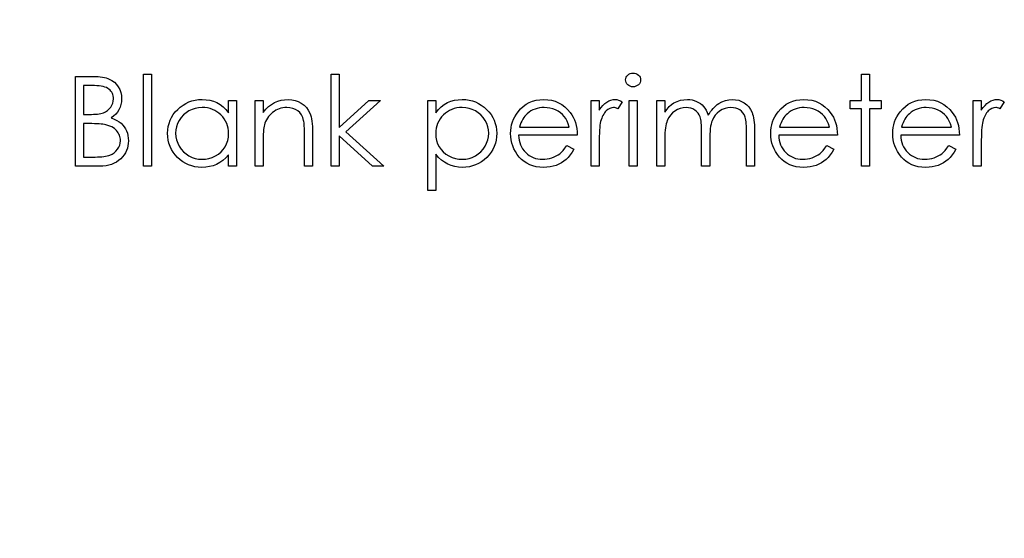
# Model space of a CAD drawing. Header units: inches. Extents: x 0.1 to 87.3, y 0.1 to 33.9.
# Tile 100 of 140: x 31.446 to 32.474, y 23.498 to 24.04. Entities that reach past the tile are written whole.
import ezdxf

# ---------------------------------------------------------------- set-up
doc = ezdxf.new("R2010")
doc.units = ezdxf.units.IN
doc.header["$MEASUREMENT"] = 0
doc.layers.add('DIMENSIONS', color=171, linetype='Continuous')
doc.styles.add('SLDTEXTSTYLE0', font='TXT', dxfattribs={"width": 0.75})
doc.dimstyles.new('SLDDIMSTYLE0', dxfattribs={"dimtxt": 0.125, "dimasz": 0.13, "dimexe": 0, "dimexo": 0.0625, "dimgap": 0.03125, "dimtad": 0, "dimtih": 1, "dimtoh": 1, "dimdec": 4, "dimlfac": 1.333333, "dimrnd": 1e-09, "dimzin": 4, "dimdsep": 46, "dimtxsty": 'SLDTEXTSTYLE0', "dimsah": 1, "dimcen": 0.09, "dimadec": 0, "dimazin": 1, "dimtfac": 1, "dimtdec": 4, "dimtofl": 0, "dimtmove": 0, "dimatfit": 3, "dimfxl": 0, "dimfrac": 2, "dimtolj": 1, "dimtzin": 12, "dimarcsym": 0})

# ---------------------------------------------------------------- blocks, each defined once
blk = doc.blocks.new('_D')
at = {"layer": 'DIMENSIONS'}
for p, q in [((31.357, 27.9235), (31.107, 27.9235)), ((31.107, 27.9235), (31.107, 27.3246)), ((31.107, 22.2546), (31.107, 27.3246))]:
    blk.add_line(p, q, dxfattribs=at)
for points in [[(31.107, 27.3246), (31.087, 27.1946), (31.127, 27.1946)], [(31.107, 22.2546), (31.127, 22.3846), (31.087, 22.3846)]]:
    blk.add_solid(points, dxfattribs=at)
at = {"layer": 'DIMENSIONS', "insert": (31.357, 27.9854), "char_height": 0.125, "attachment_point": 1, "style": 'SLDTEXTSTYLE0'}
blk.add_mtext('6.7600', dxfattribs=at)

msp = doc.modelspace()

# ---------------------------------------------------------------- linework, layer by layer
at = {"color": 7, "linetype": 'Continuous', "flags": 128}
for points in [[(31.503979, 23.980558), (31.522271, 23.980558), (31.522271, 23.980558), (31.524956, 23.98052), (31.527473, 23.980389), (31.529839, 23.980182), (31.532036, 23.979882), (31.534083, 23.979506), (31.535961, 23.979055), (31.537689, 23.978511), (31.539248, 23.977872), (31.542065, 23.976351), (31.544563, 23.974492), (31.546741, 23.972238), (31.548619, 23.969646), (31.550121, 23.966792), (31.551192, 23.963806), (31.551849, 23.960632), (31.552056, 23.957327), (31.552056, 23.957327), (31.551887, 23.954228), (31.551361, 23.95128), (31.550497, 23.948463), (31.549295, 23.945796), (31.547755, 23.943336), (31.545915, 23.941101), (31.543717, 23.939129), (31.54122, 23.937382), (31.54122, 23.937382), (31.544393, 23.936105), (31.547192, 23.934716), (31.549577, 23.933213), (31.551586, 23.931598), (31.553314, 23.929851), (31.554816, 23.927955), (31.556131, 23.925851), (31.557239, 23.923598), (31.558122, 23.921194), (31.55876, 23.918715), (31.559136, 23.916104), (31.559267, 23.913419), (31.559267, 23.913419), (31.559136, 23.910677), (31.55876, 23.908048), (31.558122, 23.905531), (31.557239, 23.903127), (31.556093, 23.900818), (31.554685, 23.898601), (31.553032, 23.896517), (31.551136, 23.894526), (31.549013, 23.892723), (31.546722, 23.891146), (31.544262, 23.889831), (31.541633, 23.888742), (31.538816, 23.887897), (31.53583, 23.887296), (31.532675, 23.88692), (31.529332, 23.886808), (31.529332, 23.886808), (31.503979, 23.886808), (31.503979, 23.886808), (31.503979, 23.980558)], [(31.574892, 23.982961), (31.583306, 23.982961), (31.583306, 23.982961), (31.583306, 23.886808), (31.583306, 23.886808), (31.574892, 23.886808), (31.574892, 23.886808), (31.574892, 23.982961)], [(31.770806, 23.982961), (31.779219, 23.982961), (31.779219, 23.982961), (31.779219, 23.927373), (31.779219, 23.927373), (31.810394, 23.955317), (31.810394, 23.955317), (31.822488, 23.955317), (31.822488, 23.955317), (31.786318, 23.922865), (31.786318, 23.922865), (31.826094, 23.886808), (31.826094, 23.886808), (31.814019, 23.886808), (31.814019, 23.886808), (31.779219, 23.918377), (31.779219, 23.918377), (31.779219, 23.886808), (31.779219, 23.886808), (31.770806, 23.886808), (31.770806, 23.886808), (31.770806, 23.982961)], [(32.086273, 23.984163), (32.087832, 23.984032), (32.089278, 23.983638), (32.090611, 23.982961), (32.091813, 23.982041), (32.092827, 23.980933), (32.093541, 23.979694), (32.093973, 23.97836), (32.094123, 23.976914), (32.094123, 23.976914), (32.093973, 23.975506), (32.093541, 23.974191), (32.092827, 23.97297), (32.091813, 23.971862), (32.090611, 23.970942), (32.089278, 23.970266), (32.087832, 23.969872), (32.086273, 23.96974), (32.086273, 23.96974), (32.084733, 23.969872), (32.083325, 23.970266), (32.081991, 23.970942), (32.080789, 23.971862), (32.079794, 23.97297), (32.07908, 23.974191), (32.078648, 23.975506), (32.078498, 23.976914), (32.078498, 23.976914), (32.078648, 23.97836), (32.07908, 23.979694), (32.079794, 23.980933), (32.080789, 23.982041), (32.081991, 23.982961), (32.083325, 23.983638), (32.084733, 23.984032), (32.086273, 23.984163)], [(32.324892, 23.982961), (32.333306, 23.982961), (32.333306, 23.982961), (32.333306, 23.955317), (32.333306, 23.955317), (32.345325, 23.955317), (32.345325, 23.955317), (32.345325, 23.946904), (32.345325, 23.946904), (32.333306, 23.946904), (32.333306, 23.946904), (32.333306, 23.886808), (32.333306, 23.886808), (32.324892, 23.886808), (32.324892, 23.886808), (32.324892, 23.946904), (32.324892, 23.946904), (32.312873, 23.946904), (32.312873, 23.946904), (32.312873, 23.955317), (32.312873, 23.955317), (32.324892, 23.955317), (32.324892, 23.955317), (32.324892, 23.982961)], [(31.512392, 23.970942), (31.512392, 23.940894), (31.512392, 23.940894), (31.518045, 23.940894), (31.518045, 23.940894), (31.520524, 23.940932), (31.522834, 23.941007), (31.524975, 23.941157), (31.526966, 23.941345), (31.52875, 23.941608), (31.530384, 23.941927), (31.531848, 23.942284), (31.533144, 23.942716), (31.535435, 23.943749), (31.537482, 23.945063), (31.539267, 23.946622), (31.540806, 23.948444), (31.542046, 23.950453), (31.542929, 23.952594), (31.543473, 23.95481), (31.543642, 23.957158), (31.543642, 23.957158), (31.543567, 23.958716), (31.543342, 23.9602), (31.542966, 23.96159), (31.542459, 23.962904), (31.541783, 23.964125), (31.540976, 23.965252), (31.539999, 23.966304), (31.538891, 23.967261), (31.537614, 23.968125), (31.536168, 23.968876), (31.534553, 23.969496), (31.53275, 23.970022), (31.530778, 23.970416), (31.528637, 23.970717), (31.526308, 23.970886), (31.523811, 23.970942), (31.523811, 23.970942), (31.512392, 23.970942)], [(31.672248, 23.955317), (31.672248, 23.886808), (31.672248, 23.886808), (31.663835, 23.886808), (31.663835, 23.886808), (31.663835, 23.898658), (31.663835, 23.898658), (31.660924, 23.895503), (31.657863, 23.892798), (31.654595, 23.890545), (31.651177, 23.888742), (31.64759, 23.887371), (31.643853, 23.886394), (31.639928, 23.885793), (31.635852, 23.885606), (31.635852, 23.885606), (31.632228, 23.885775), (31.628735, 23.886263), (31.625373, 23.887071), (31.622143, 23.888197), (31.619063, 23.889662), (31.616096, 23.891446), (31.613279, 23.89355), (31.610593, 23.895991), (31.608133, 23.898658), (31.606011, 23.901456), (31.604227, 23.904405), (31.602743, 23.907503), (31.601598, 23.910733), (31.60079, 23.914095), (31.600302, 23.917607), (31.600133, 23.92125), (31.600133, 23.92125), (31.600302, 23.924818), (31.60079, 23.928274), (31.601616, 23.931579), (31.602781, 23.934772), (31.604264, 23.937814), (31.606067, 23.940725), (31.608208, 23.943523), (31.610687, 23.946171), (31.613391, 23.948594), (31.616246, 23.950697), (31.619213, 23.952481), (31.622331, 23.953928), (31.62558, 23.955073), (31.62896, 23.955881), (31.632472, 23.95635), (31.636115, 23.956519), (31.636115, 23.956519), (31.640303, 23.956313), (31.644285, 23.955693), (31.648059, 23.954641), (31.651628, 23.953195), (31.654989, 23.951298), (31.658163, 23.948894), (31.661093, 23.946021), (31.663835, 23.942641), (31.663835, 23.942641), (31.663835, 23.955317), (31.663835, 23.955317), (31.672248, 23.955317)], [(31.636228, 23.948106), (31.632547, 23.94788), (31.629016, 23.947223), (31.625636, 23.946115), (31.622387, 23.944575), (31.619382, 23.942641), (31.616697, 23.940331), (31.61433, 23.937683), (31.612283, 23.934659), (31.610649, 23.931429), (31.609485, 23.928086), (31.608771, 23.924668), (31.608546, 23.921156), (31.608546, 23.921156), (31.60879, 23.917663), (31.609485, 23.914245), (31.610668, 23.910902), (31.612321, 23.907635), (31.614387, 23.904592), (31.616753, 23.901907), (31.619457, 23.899578), (31.622481, 23.897606), (31.62573, 23.896029), (31.629091, 23.894921), (31.632566, 23.894245), (31.636153, 23.894019), (31.636153, 23.894019), (31.639796, 23.894245), (31.643346, 23.894902), (31.646782, 23.89601), (31.650125, 23.897569), (31.653224, 23.899503), (31.655966, 23.901757), (31.658294, 23.904329), (31.660266, 23.907203), (31.661825, 23.910339), (31.662952, 23.913682), (31.663609, 23.917194), (31.663835, 23.920912), (31.663835, 23.920912), (31.663703, 23.923748), (31.663328, 23.926471), (31.662708, 23.929082), (31.661844, 23.93156), (31.660717, 23.933927), (31.659346, 23.93618), (31.657731, 23.938303), (31.655853, 23.940312), (31.653806, 23.942134), (31.651646, 23.94373), (31.649355, 23.945063), (31.64697, 23.946153), (31.644454, 23.947016), (31.641824, 23.947617), (31.639082, 23.947993), (31.636228, 23.948106)], [(31.691479, 23.955317), (31.699892, 23.955317), (31.699892, 23.955317), (31.699892, 23.94296), (31.699892, 23.94296), (31.702653, 23.946265), (31.705545, 23.949101), (31.708587, 23.95143), (31.71178, 23.953289), (31.715104, 23.954697), (31.718578, 23.955712), (31.722203, 23.956313), (31.725959, 23.956519), (31.725959, 23.956519), (31.729753, 23.956275), (31.733321, 23.955561), (31.736664, 23.954341), (31.739781, 23.95265), (31.742598, 23.950547), (31.74504, 23.948106), (31.747068, 23.945326), (31.748702, 23.942209), (31.749378, 23.940462), (31.74996, 23.938472), (31.750448, 23.936274), (31.750861, 23.933833), (31.751162, 23.931166), (31.751387, 23.928274), (31.751537, 23.925138), (31.751575, 23.921795), (31.751575, 23.921795), (31.751575, 23.886808), (31.751575, 23.886808), (31.743162, 23.886808), (31.743162, 23.886808), (31.743162, 23.919034), (31.743162, 23.919034), (31.743143, 23.921832), (31.743105, 23.924386), (31.74303, 23.926696), (31.742917, 23.928781), (31.742767, 23.930603), (31.742598, 23.93218), (31.742392, 23.933532), (31.742166, 23.934622), (31.742166, 23.934622), (31.741208, 23.937777), (31.739875, 23.940519), (31.738185, 23.942829), (31.736138, 23.944725), (31.733734, 23.946209), (31.730992, 23.947261), (31.727912, 23.947899), (31.724494, 23.948106), (31.724494, 23.948106), (31.722466, 23.948031), (31.720494, 23.947786), (31.71856, 23.947373), (31.7167, 23.94681), (31.714879, 23.946059), (31.713113, 23.945176), (31.711404, 23.944106), (31.709752, 23.942885), (31.708193, 23.941533), (31.706785, 23.940124), (31.705508, 23.938622), (31.704362, 23.937044), (31.703367, 23.935392), (31.702503, 23.933664), (31.70177, 23.931842), (31.701188, 23.929964), (31.701188, 23.929964), (31.700888, 23.928574), (31.700625, 23.926922), (31.700399, 23.925025), (31.700212, 23.922847), (31.70008, 23.920424), (31.699967, 23.917738), (31.699911, 23.91479), (31.699892, 23.911579), (31.699892, 23.911579), (31.699892, 23.886808), (31.699892, 23.886808), (31.691479, 23.886808), (31.691479, 23.886808), (31.691479, 23.955317)], [(31.871767, 23.955317), (31.880181, 23.955317), (31.880181, 23.955317), (31.880181, 23.942641), (31.880181, 23.942641), (31.882941, 23.946021), (31.88589, 23.948894), (31.889045, 23.951298), (31.892407, 23.953195), (31.895975, 23.954641), (31.899731, 23.955693), (31.903693, 23.956313), (31.907863, 23.956519), (31.907863, 23.956519), (31.911506, 23.95635), (31.915037, 23.955881), (31.918417, 23.955073), (31.921666, 23.953928), (31.924783, 23.952481), (31.927751, 23.950697), (31.930605, 23.948594), (31.933309, 23.946171), (31.935788, 23.943523), (31.937929, 23.940725), (31.939751, 23.937814), (31.941235, 23.934772), (31.942399, 23.931579), (31.943225, 23.928274), (31.943714, 23.924818), (31.943883, 23.92125), (31.943883, 23.92125), (31.943714, 23.917607), (31.943225, 23.914095), (31.942418, 23.910733), (31.941272, 23.907503), (31.939789, 23.904405), (31.937986, 23.901456), (31.935864, 23.898658), (31.933403, 23.895991), (31.930718, 23.89355), (31.927901, 23.891446), (31.924934, 23.889662), (31.921854, 23.888197), (31.918623, 23.887071), (31.915262, 23.886263), (31.91175, 23.885775), (31.908125, 23.885606), (31.908125, 23.885606), (31.90405, 23.885812), (31.900125, 23.88647), (31.896388, 23.887521), (31.892801, 23.889024), (31.889402, 23.890939), (31.886153, 23.893287), (31.883092, 23.896047), (31.880181, 23.899221), (31.880181, 23.899221), (31.880181, 23.861567), (31.880181, 23.861567), (31.871767, 23.861567), (31.871767, 23.861567), (31.871767, 23.955317)], [(31.907787, 23.948106), (31.904933, 23.947993), (31.902191, 23.947617), (31.899562, 23.947016), (31.897045, 23.946153), (31.894641, 23.945063), (31.892369, 23.94373), (31.890191, 23.942134), (31.888143, 23.940312), (31.886284, 23.938303), (31.884669, 23.93618), (31.883298, 23.933927), (31.882171, 23.93156), (31.881308, 23.929082), (31.880688, 23.926471), (31.880312, 23.923748), (31.880181, 23.920912), (31.880181, 23.920912), (31.880406, 23.917194), (31.881063, 23.913682), (31.882171, 23.910339), (31.88373, 23.907203), (31.885702, 23.904329), (31.888068, 23.901757), (31.89081, 23.899503), (31.893928, 23.897569), (31.897289, 23.89601), (31.900745, 23.894902), (31.904276, 23.894245), (31.907919, 23.894019), (31.907919, 23.894019), (31.911487, 23.894245), (31.914943, 23.894921), (31.918304, 23.896029), (31.921534, 23.897606), (31.924558, 23.899578), (31.927262, 23.901907), (31.929629, 23.904592), (31.931676, 23.907635), (31.933328, 23.910902), (31.93453, 23.914245), (31.935225, 23.917663), (31.935469, 23.921156), (31.935469, 23.921156), (31.935244, 23.924668), (31.93453, 23.928086), (31.933366, 23.931429), (31.931713, 23.934659), (31.929685, 23.937683), (31.927319, 23.940331), (31.924633, 23.942641), (31.921628, 23.944575), (31.918379, 23.946115), (31.914999, 23.947223), (31.911468, 23.94788), (31.907787, 23.948106)], [(32.016937, 23.908442), (32.024412, 23.904517), (32.024412, 23.904517), (32.022571, 23.901381), (32.020599, 23.898564), (32.018496, 23.896047), (32.016242, 23.893869), (32.013857, 23.891972), (32.011341, 23.890319), (32.008655, 23.888892), (32.005838, 23.887709), (32.002852, 23.886789), (31.999678, 23.886132), (31.996317, 23.885737), (31.992767, 23.885606), (31.992767, 23.885606), (31.988823, 23.885775), (31.985105, 23.886282), (31.981612, 23.887127), (31.978325, 23.88831), (31.975283, 23.889831), (31.972447, 23.89169), (31.969818, 23.893888), (31.967433, 23.896423), (31.965292, 23.899165), (31.963433, 23.902001), (31.961874, 23.90493), (31.960597, 23.907954), (31.959583, 23.911053), (31.958869, 23.914226), (31.958456, 23.917513), (31.958306, 23.920875), (31.958306, 23.920875), (31.958437, 23.92403), (31.958794, 23.92711), (31.959414, 23.930096), (31.960278, 23.933007), (31.961386, 23.935824), (31.962738, 23.938547), (31.964353, 23.941195), (31.966193, 23.943749), (31.966193, 23.943749), (31.968804, 23.946735), (31.971621, 23.949345), (31.974644, 23.951524), (31.977893, 23.953327), (31.981349, 23.954716), (31.985011, 23.95573), (31.98888, 23.956313), (31.992974, 23.956519), (31.992974, 23.956519), (31.99718, 23.956313), (32.001181, 23.955674), (32.004955, 23.954622), (32.008505, 23.953158), (32.011848, 23.951261), (32.014965, 23.948932), (32.017876, 23.94619), (32.020562, 23.943035), (32.020562, 23.943035), (32.022289, 23.940575), (32.023773, 23.937983), (32.02505, 23.935223), (32.026083, 23.93233), (32.026909, 23.929288), (32.02751, 23.926095), (32.027867, 23.922753), (32.028017, 23.91926), (32.028017, 23.91926), (31.966719, 23.91926), (31.966719, 23.91926), (31.966888, 23.916555), (31.967264, 23.913964), (31.967865, 23.911503), (31.968691, 23.909175), (31.969705, 23.906977), (31.970945, 23.904893), (31.97241, 23.90294), (31.974081, 23.901099), (31.975921, 23.899447), (31.977856, 23.898001), (31.979903, 23.89678), (31.982063, 23.895784), (31.984316, 23.895014), (31.986682, 23.89447), (31.989143, 23.894132), (31.991715, 23.894019), (31.991715, 23.894019), (31.994232, 23.894113), (31.996692, 23.894414), (31.999134, 23.894921), (32.001537, 23.895615), (32.003847, 23.896479), (32.00597, 23.897493), (32.007904, 23.89862), (32.009669, 23.899879), (32.011378, 23.9014), (32.013162, 23.903353), (32.015021, 23.905682), (32.016937, 23.908442)], [(32.019603, 23.927673), (32.018608, 23.930997), (32.017388, 23.933964), (32.015979, 23.936575), (32.014364, 23.938828), (32.012524, 23.940819), (32.010383, 23.942603), (32.007979, 23.944181), (32.005293, 23.945552), (32.002439, 23.946678), (31.99949, 23.947467), (31.996486, 23.947955), (31.993406, 23.948106), (31.993406, 23.948106), (31.990889, 23.948012), (31.988448, 23.947711), (31.9861, 23.947204), (31.983865, 23.946509), (31.981687, 23.945589), (31.979621, 23.9445), (31.977649, 23.943185), (31.975752, 23.941683), (31.975752, 23.941683), (31.974438, 23.940443), (31.973217, 23.939054), (31.972072, 23.937533), (31.97102, 23.935861), (31.970043, 23.934021), (31.969142, 23.932049), (31.968334, 23.929945), (31.967602, 23.927673), (31.967602, 23.927673), (32.019604, 23.927673)], [(32.04244, 23.955317), (32.050854, 23.955317), (32.050854, 23.955317), (32.050854, 23.945232), (32.050854, 23.945232), (32.052769, 23.948012), (32.054741, 23.950378), (32.056751, 23.952312), (32.058817, 23.953852), (32.060939, 23.955017), (32.063117, 23.955862), (32.065314, 23.95635), (32.067568, 23.956519), (32.067568, 23.956519), (32.069315, 23.956369), (32.071117, 23.955937), (32.072977, 23.955205), (32.074892, 23.954172), (32.074892, 23.954172), (32.070272, 23.946885), (32.070272, 23.946885), (32.069052, 23.947411), (32.067925, 23.947805), (32.066892, 23.948031), (32.065972, 23.948106), (32.065972, 23.948106), (32.063962, 23.94788), (32.061972, 23.947204), (32.060037, 23.946077), (32.058122, 23.9445), (32.057201, 23.943542), (32.056338, 23.942453), (32.055549, 23.941251), (32.054798, 23.939918), (32.054103, 23.938453), (32.053464, 23.936875), (32.052882, 23.935166), (32.052356, 23.933345), (32.052356, 23.933345), (32.051999, 23.931711), (32.051699, 23.929701), (32.051436, 23.927316), (32.051229, 23.924556), (32.05106, 23.921438), (32.050948, 23.917945), (32.050873, 23.914076), (32.050854, 23.909832), (32.050854, 23.909832), (32.050854, 23.886808), (32.050854, 23.886808), (32.04244, 23.886808), (32.04244, 23.886808), (32.04244, 23.955317)], [(32.082104, 23.955317), (32.090517, 23.955317), (32.090517, 23.955317), (32.090517, 23.886808), (32.090517, 23.886808), (32.082104, 23.886808), (32.082104, 23.886808), (32.082104, 23.955317)], [(32.11095, 23.955317), (32.119363, 23.955317), (32.119363, 23.955317), (32.119363, 23.943411), (32.119363, 23.943411), (32.121692, 23.946491), (32.124058, 23.94912), (32.126444, 23.951298), (32.128866, 23.953045), (32.128866, 23.953045), (32.132265, 23.954566), (32.135758, 23.955655), (32.139327, 23.956294), (32.142989, 23.956519), (32.142989, 23.956519), (32.145468, 23.956388), (32.147872, 23.956031), (32.150219, 23.955411), (32.152491, 23.954547), (32.154651, 23.953477), (32.156585, 23.952256), (32.158332, 23.950866), (32.159853, 23.949308), (32.161224, 23.947505), (32.16252, 23.945345), (32.163703, 23.942847), (32.164792, 23.939974), (32.164792, 23.939974), (32.165919, 23.941946), (32.167121, 23.943786), (32.168398, 23.945514), (32.169732, 23.94711), (32.17114, 23.948594), (32.172605, 23.949946), (32.174145, 23.951186), (32.17576, 23.952294), (32.179103, 23.954134), (32.182596, 23.955467), (32.186183, 23.956256), (32.18992, 23.956519), (32.18992, 23.956519), (32.193357, 23.956294), (32.196587, 23.955636), (32.199611, 23.95451), (32.202428, 23.952951), (32.204963, 23.950998), (32.20716, 23.948688), (32.209001, 23.94604), (32.210484, 23.943016), (32.211104, 23.941326), (32.21163, 23.939429), (32.212081, 23.937345), (32.212456, 23.935054), (32.212738, 23.932575), (32.212944, 23.929889), (32.213076, 23.926997), (32.213113, 23.923917), (32.213113, 23.923917), (32.213113, 23.886808), (32.213113, 23.886808), (32.2047, 23.886808), (32.2047, 23.886808), (32.2047, 23.923955), (32.2047, 23.923955), (32.204681, 23.926584), (32.204606, 23.929006), (32.204475, 23.931204), (32.204306, 23.933194), (32.20408, 23.93496), (32.203799, 23.936518), (32.203479, 23.937871), (32.203104, 23.938997), (32.202165, 23.94095), (32.200944, 23.942716), (32.199442, 23.944256), (32.197657, 23.945608), (32.195648, 23.946697), (32.193432, 23.947486), (32.191047, 23.947955), (32.188455, 23.948106), (32.188455, 23.948106), (32.185281, 23.94788), (32.182258, 23.947167), (32.179347, 23.946002), (32.176586, 23.94435), (32.17407, 23.942321), (32.171929, 23.939974), (32.170145, 23.937307), (32.168717, 23.93434), (32.168135, 23.93265), (32.167628, 23.930697), (32.167215, 23.928481), (32.166858, 23.926002), (32.166595, 23.92326), (32.166389, 23.920255), (32.166276, 23.916987), (32.166238, 23.913457), (32.166238, 23.913457), (32.166238, 23.886808), (32.166238, 23.886808), (32.157825, 23.886808), (32.157825, 23.886808), (32.157825, 23.921645), (32.157825, 23.921645), (32.157806, 23.924593), (32.157731, 23.927316), (32.1576, 23.929776), (32.157431, 23.931992), (32.157205, 23.933964), (32.156942, 23.935673), (32.156623, 23.937157), (32.156247, 23.938378), (32.155327, 23.940481), (32.154107, 23.942359), (32.152585, 23.944012), (32.150782, 23.945439), (32.148754, 23.946603), (32.146519, 23.947448), (32.144116, 23.947937), (32.141524, 23.948106), (32.141524, 23.948106), (32.138482, 23.94788), (32.135533, 23.947185), (32.132678, 23.94604), (32.129937, 23.944444), (32.12742, 23.942453), (32.125242, 23.940143), (32.12342, 23.937533), (32.121955, 23.934584), (32.121354, 23.932931), (32.120828, 23.931091), (32.120378, 23.929025), (32.120021, 23.926753), (32.11972, 23.924293), (32.119532, 23.921607), (32.119401, 23.918734), (32.119363, 23.915635), (32.119363, 23.915635), (32.119363, 23.886808), (32.119363, 23.886808), (32.11095, 23.886808), (32.11095, 23.886808), (32.11095, 23.955317)], [(32.288571, 23.908442), (32.296046, 23.904517), (32.296046, 23.904517), (32.294206, 23.901381), (32.292234, 23.898564), (32.29013, 23.896047), (32.287877, 23.893869), (32.285492, 23.891972), (32.282975, 23.890319), (32.28029, 23.888892), (32.277473, 23.887709), (32.274487, 23.886789), (32.271313, 23.886132), (32.267951, 23.885737), (32.264402, 23.885606), (32.264402, 23.885606), (32.260458, 23.885775), (32.256739, 23.886282), (32.253246, 23.887127), (32.24996, 23.88831), (32.246918, 23.889831), (32.244082, 23.89169), (32.241453, 23.893888), (32.239067, 23.896423), (32.236927, 23.899165), (32.235067, 23.902001), (32.233509, 23.90493), (32.232232, 23.907954), (32.231217, 23.911053), (32.230504, 23.914226), (32.230091, 23.917513), (32.22994, 23.920875), (32.22994, 23.920875), (32.230072, 23.92403), (32.230429, 23.92711), (32.231048, 23.930096), (32.231912, 23.933007), (32.23302, 23.935824), (32.234372, 23.938547), (32.235988, 23.941195), (32.237828, 23.943749), (32.237828, 23.943749), (32.240438, 23.946735), (32.243255, 23.949345), (32.246279, 23.951524), (32.249528, 23.953327), (32.252983, 23.954716), (32.256646, 23.95573), (32.260514, 23.956313), (32.264608, 23.956519), (32.264608, 23.956519), (32.268815, 23.956313), (32.272815, 23.955674), (32.27659, 23.954622), (32.280139, 23.953158), (32.283482, 23.951261), (32.2866, 23.948932), (32.289511, 23.94619), (32.292196, 23.943035), (32.292196, 23.943035), (32.293924, 23.940575), (32.295408, 23.937983), (32.296685, 23.935223), (32.297718, 23.93233), (32.298544, 23.929288), (32.299145, 23.926095), (32.299502, 23.922753), (32.299652, 23.91926), (32.299652, 23.91926), (32.238354, 23.91926), (32.238354, 23.91926), (32.238523, 23.916555), (32.238898, 23.913964), (32.239499, 23.911503), (32.240326, 23.909175), (32.24134, 23.906977), (32.242579, 23.904893), (32.244044, 23.90294), (32.245716, 23.901099), (32.247556, 23.899447), (32.24949, 23.898001), (32.251537, 23.89678), (32.253697, 23.895784), (32.255951, 23.895014), (32.258317, 23.89447), (32.260777, 23.894132), (32.26335, 23.894019), (32.26335, 23.894019), (32.265867, 23.894113), (32.268327, 23.894414), (32.270768, 23.894921), (32.273172, 23.895615), (32.275482, 23.896479), (32.277604, 23.897493), (32.279538, 23.89862), (32.281304, 23.899879), (32.283013, 23.9014), (32.284797, 23.903353), (32.286656, 23.905682), (32.288572, 23.908442)], [(32.291238, 23.927673), (32.290243, 23.930997), (32.289022, 23.933964), (32.287614, 23.936575), (32.285999, 23.938828), (32.284158, 23.940819), (32.282017, 23.942603), (32.279614, 23.944181), (32.276928, 23.945552), (32.274073, 23.946678), (32.271125, 23.947467), (32.26812, 23.947955), (32.26504, 23.948106), (32.26504, 23.948106), (32.262524, 23.948012), (32.260082, 23.947711), (32.257735, 23.947204), (32.2555, 23.946509), (32.253322, 23.945589), (32.251256, 23.9445), (32.249284, 23.943185), (32.247387, 23.941683), (32.247387, 23.941683), (32.246072, 23.940443), (32.244852, 23.939054), (32.243706, 23.937533), (32.242654, 23.935861), (32.241678, 23.934021), (32.240776, 23.932049), (32.239969, 23.929945), (32.239236, 23.927673), (32.239236, 23.927673), (32.291238, 23.927673)], [(32.415975, 23.908442), (32.42345, 23.904517), (32.42345, 23.904517), (32.42161, 23.901381), (32.419638, 23.898564), (32.417534, 23.896047), (32.415281, 23.893869), (32.412896, 23.891972), (32.410379, 23.890319), (32.407694, 23.888892), (32.404877, 23.887709), (32.40189, 23.886789), (32.398717, 23.886132), (32.395355, 23.885737), (32.391806, 23.885606), (32.391806, 23.885606), (32.387862, 23.885775), (32.384143, 23.886282), (32.38065, 23.887127), (32.377364, 23.88831), (32.374321, 23.889831), (32.371486, 23.89169), (32.368856, 23.893888), (32.366471, 23.896423), (32.36433, 23.899165), (32.362471, 23.902001), (32.360912, 23.90493), (32.359635, 23.907954), (32.358621, 23.911053), (32.357908, 23.914226), (32.357494, 23.917513), (32.357344, 23.920875), (32.357344, 23.920875), (32.357476, 23.92403), (32.357832, 23.92711), (32.358452, 23.930096), (32.359316, 23.933007), (32.360424, 23.935824), (32.361776, 23.938547), (32.363391, 23.941195), (32.365232, 23.943749), (32.365232, 23.943749), (32.367842, 23.946735), (32.370659, 23.949345), (32.373683, 23.951524), (32.376932, 23.953327), (32.380387, 23.954716), (32.384049, 23.95573), (32.387918, 23.956313), (32.392012, 23.956519), (32.392012, 23.956519), (32.396219, 23.956313), (32.400219, 23.955674), (32.403994, 23.954622), (32.407543, 23.953158), (32.410886, 23.951261), (32.414004, 23.948932), (32.416915, 23.94619), (32.4196, 23.943035), (32.4196, 23.943035), (32.421328, 23.940575), (32.422811, 23.937983), (32.424088, 23.935223), (32.425121, 23.93233), (32.425948, 23.929288), (32.426549, 23.926095), (32.426906, 23.922753), (32.427056, 23.91926), (32.427056, 23.91926), (32.365758, 23.91926), (32.365758, 23.91926), (32.365927, 23.916555), (32.366302, 23.913964), (32.366903, 23.911503), (32.36773, 23.909175), (32.368744, 23.906977), (32.369983, 23.904893), (32.371448, 23.90294), (32.373119, 23.901099), (32.37496, 23.899447), (32.376894, 23.898001), (32.378941, 23.89678), (32.381101, 23.895784), (32.383355, 23.895014), (32.385721, 23.89447), (32.388181, 23.894132), (32.390754, 23.894019), (32.390754, 23.894019), (32.39327, 23.894113), (32.395731, 23.894414), (32.398172, 23.894921), (32.400576, 23.895615), (32.402886, 23.896479), (32.405008, 23.897493), (32.406942, 23.89862), (32.408708, 23.899879), (32.410417, 23.9014), (32.412201, 23.903353), (32.41406, 23.905682), (32.415976, 23.908442)], [(32.418642, 23.927673), (32.417647, 23.930997), (32.416426, 23.933964), (32.415018, 23.936575), (32.413403, 23.938828), (32.411562, 23.940819), (32.409421, 23.942603), (32.407017, 23.944181), (32.404332, 23.945552), (32.401477, 23.946678), (32.398529, 23.947467), (32.395524, 23.947955), (32.392444, 23.948106), (32.392444, 23.948106), (32.389928, 23.948012), (32.387486, 23.947711), (32.385139, 23.947204), (32.382904, 23.946509), (32.380725, 23.945589), (32.37866, 23.9445), (32.376688, 23.943185), (32.374791, 23.941683), (32.374791, 23.941683), (32.373476, 23.940443), (32.372256, 23.939054), (32.37111, 23.937533), (32.370058, 23.935861), (32.369082, 23.934021), (32.36818, 23.932049), (32.367373, 23.929945), (32.36664, 23.927673), (32.36664, 23.927673), (32.418642, 23.927673)], [(32.441478, 23.955317), (32.449892, 23.955317), (32.449892, 23.955317), (32.449892, 23.945232), (32.449892, 23.945232), (32.451808, 23.948012), (32.45378, 23.950378), (32.455789, 23.952312), (32.457855, 23.953852), (32.459977, 23.955017), (32.462156, 23.955862), (32.464353, 23.95635), (32.466607, 23.956519), (32.466607, 23.956519), (32.468353, 23.956369), (32.470156, 23.955937), (32.472015, 23.955205), (32.473931, 23.954172), (32.473931, 23.954172), (32.469311, 23.946885), (32.469311, 23.946885), (32.46809, 23.947411), (32.466963, 23.947805), (32.46593, 23.948031), (32.46501, 23.948106), (32.46501, 23.948106), (32.463001, 23.94788), (32.46101, 23.947204), (32.459076, 23.946077), (32.45716, 23.9445), (32.45624, 23.943542), (32.455376, 23.942453), (32.454587, 23.941251), (32.453836, 23.939918), (32.453141, 23.938453), (32.452503, 23.936875), (32.451921, 23.935166), (32.451395, 23.933345), (32.451395, 23.933345), (32.451038, 23.931711), (32.450737, 23.929701), (32.450474, 23.927316), (32.450268, 23.924556), (32.450099, 23.921438), (32.449986, 23.917945), (32.449911, 23.914076), (32.449892, 23.909832), (32.449892, 23.909832), (32.449892, 23.886808), (32.449892, 23.886808), (32.441479, 23.886808), (32.441479, 23.886808), (32.441479, 23.955317)], [(31.512392, 23.931279), (31.512392, 23.896423), (31.512392, 23.896423), (31.524374, 23.896423), (31.524374, 23.896423), (31.526947, 23.896461), (31.529332, 23.896536), (31.531529, 23.896686), (31.533576, 23.896911), (31.535417, 23.897174), (31.537107, 23.897512), (31.538609, 23.897907), (31.539924, 23.898357), (31.542271, 23.899465), (31.544375, 23.900855), (31.546234, 23.902508), (31.547849, 23.904442), (31.549164, 23.906564), (31.550103, 23.908761), (31.550666, 23.911053), (31.550854, 23.913419), (31.550854, 23.913419), (31.550797, 23.914903), (31.550591, 23.916349), (31.550272, 23.917738), (31.54984, 23.919091), (31.549258, 23.920368), (31.548544, 23.921626), (31.547718, 23.922828), (31.54676, 23.923973), (31.544525, 23.926058), (31.541896, 23.927786), (31.538891, 23.929157), (31.535511, 23.930171), (31.535511, 23.930171), (31.53414, 23.930434), (31.532524, 23.930659), (31.530684, 23.930847), (31.528618, 23.930997), (31.526308, 23.931129), (31.523754, 23.931204), (31.520975, 23.93126), (31.51797, 23.931279), (31.51797, 23.931279), (31.512392, 23.931279)]]:
    msp.add_lwpolyline(points, dxfattribs=at)

# ---------------------------------------------------------------- dimensions: what is measured, and where the dimension line sits
at = {"layer": 'DIMENSIONS'}
dim = msp.add_linear_dim(base=(31.107001, 27.324554), p1=(31.39821, 22.254554), p2=(31.39821, 27.324554), angle=90, dimstyle='SLDDIMSTYLE0', dxfattribs=at)
dim.commit()
dim.dimension.update_dxf_attribs({"geometry": '_D', "text_midpoint": (31.107001, 27.923465), "dimtype": 160})

doc.saveas('drawing.dxf')
